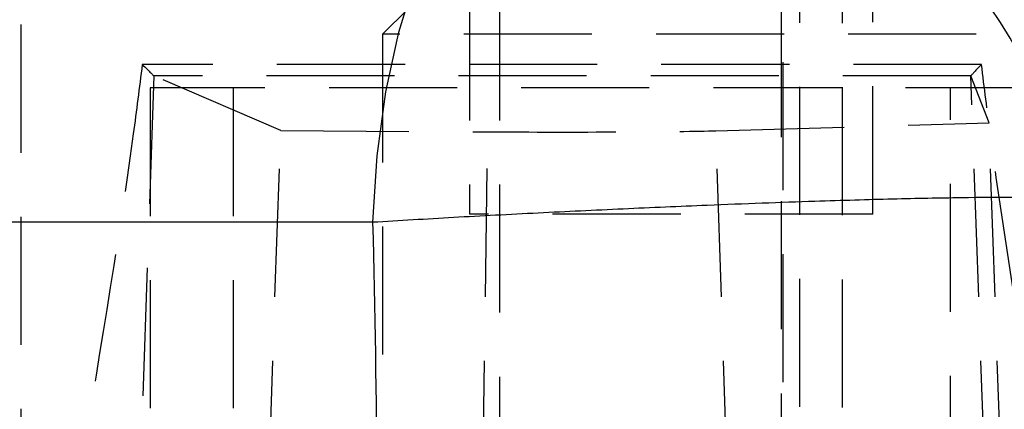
# Model space of a CAD drawing. Extents: x 75 to 757, y 20 to 569.
# Tile 12 of 49: x 241.07 to 260.6, y 187.72 to 195.45. Entities that reach past the tile are written whole.
import ezdxf

# ---------------------------------------------------------------- set-up
doc = ezdxf.new("R2010")
doc.units = 0
doc.header["$LTSCALE"] = 2
doc.linetypes.add('HIDDEN', pattern=[1.905, 1.27, -0.635])
doc.layers.get('0').update_dxf_attribs({"linetype": 'CONTINUOUS'})

msp = doc.modelspace()

# ---------------------------------------------------------------- linework, layer by layer
at = {"color": 7, "linetype": 'HIDDEN'}
for p, q in [((256.203133, 213.659459), (256.203133, 158.65946)), ((256.537038, 213.169459), (256.537038, 168.66946)), ((249.989271, 203.609459), (249.989271, 191.589459)), ((250.589273, 203.609459), (250.589273, 168.70946)), ((257.389273, 168.70946), (257.389273, 203.609459)), ((257.989272, 191.589459), (257.989272, 203.609459)), ((241.095706, 202.970676), (241.095706, 169.34245)), ((248.768135, 195.659459), (248.268134, 195.159459)), ((256.168134, 195.659459), (256.168134, 176.65946)), ((271.47011, 195.159459), (248.268134, 195.159459)), ((248.268134, 195.159459), (248.268134, 177.15946)), ((260.143468, 194.562002), (243.503991, 194.562002)), ((243.735365, 194.334139), (243.449464, 186.146561)), ((246.248107, 193.248275), (243.735361, 194.334139)), ((259.93481, 194.334139), (243.735361, 194.334139)), ((260.22071, 186.146561), (259.93481, 194.334139)), ((260.292515, 193.403004), (259.93481, 194.334139)), ((245.308682, 194.094459), (243.66036, 194.094459)), ((243.66036, 194.094459), (243.66036, 178.22446)), ((245.308682, 194.094459), (245.308682, 178.22446)), ((261.176528, 194.094459), (245.308682, 194.094459)), ((259.528202, 178.22446), (259.528202, 194.094459)), ((254.879239, 193.246002), (260.292515, 193.403004)), ((260.546132, 186.146561), (260.292515, 193.403004)), ((246.004681, 186.146561), (246.248107, 193.248275)), ((246.248107, 193.248275), (250.353805, 193.225021)), ((250.252947, 186.146561), (250.353805, 193.225021)), ((255.107916, 186.146561), (254.879239, 193.246002)), ((257.989272, 191.589459), (249.989271, 191.589459))]:
    msp.add_line(p, q, dxfattribs=at)
at = {"color": 7, "linetype": 'CONTINUOUS', "flags": 128}
for points in [[(248.076721, 191.430619), (248.161703, 192.749845), (248.333681, 194.017157), (248.587991, 195.198274), (248.917765, 196.261245), (249.314077, 197.177317), (249.766208, 197.921711), (250.261928, 198.474288), (250.787824, 198.820101)], [(248.076721, 191.430619), (242.041144, 191.432191), (236.102178, 191.433749)]]:
    msp.add_lwpolyline(points, dxfattribs=at)
at = {"color": 7, "linetype": 'HIDDEN'}
for centre, radius, start, end in [((244.179375, 191.663173), 8.093795, 89.3553668, 174.9440786), ((260.027596, 191.617978), 8.147454, 5.3416675, 89.3064768)]:
    msp.add_arc(centre, radius, start, end, dxfattribs=at)
at = {"color": 7, "linetype": 'CONTINUOUS'}
for centre, radius, start, end in [((254.333746, 191.282121), 8.380104, 7.5035759, 88.2144577), ((253.46538, 190.859609), 8.383188, 7.1487704, 88.1792671)]:
    msp.add_arc(centre, radius, start, end, dxfattribs=at)
at = {"color": 7, "linetype": 'HIDDEN'}
for centre, major_axis, ratio, start_param, end_param in [((242.577025, 195.534049), (-1.15879, 1.199959), 0.008529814, 2.506779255, 3.121138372), ((261.093632, 195.534049), (1.15879, 1.199959), 0.008529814, 2.523253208, 3.137612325), ((251.741977, 193.262666), (3.400677, -0.000685), 0.012216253, 4.291905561, 5.887004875)]:
    msp.add_ellipse(centre, major_axis=major_axis, ratio=ratio, start_param=start_param, end_param=end_param, dxfattribs=at)
at = {"color": 7, "linetype": 'CONTINUOUS'}
msp.add_ellipse((220.332988, 186.166354), major_axis=(0, 71.253), ratio=0.390436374, start_param=4.639633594, end_param=4.786337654, dxfattribs=at)
at = {"color": 7, "linetype": 'HIDDEN'}
for points, knots in [([(243.503991, 194.562002), (243.445613, 194.103536), (243.091764, 191.324628), (242.596483, 188.526803), (242.23287, 186.18395), (242.230139, 186.166354)], [0, 0, 0, 0, 0.163944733, 0.993720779, 1, 1, 1, 1]), ([(261.40096, 186.166354), (261.398228, 186.18395), (261.034525, 188.526787), (260.543711, 191.324628), (260.200149, 194.103536), (260.143468, 194.562002)], [0, 0, 0, 0, 0.006279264, 0.836055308, 1, 1, 1, 1])]:
    msp.add_open_spline(points, degree=3, knots=knots, dxfattribs=at)
at = {"color": 7, "linetype": 'CONTINUOUS'}
msp.add_open_spline([(261.7834, 191.902864), (261.768582, 191.903493), (261.515704, 191.91423), (260.910597, 191.925753), (259.775699, 191.920052), (258.408696, 191.892912), (256.728833, 191.843802), (254.90782, 191.776215), (253.040839, 191.695734), (251.345745, 191.614443), (249.663449, 191.525996), (248.605631, 191.462411), (248.076721, 191.430619)], degree=3, knots=[0, 0, 0, 0, 0.006912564, 0.117964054, 0.229014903, 0.338921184, 0.448826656, 0.587595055, 0.690333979, 0.79307299, 0.896536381, 1, 1, 1, 1], dxfattribs=at)

doc.saveas('drawing.dxf')
